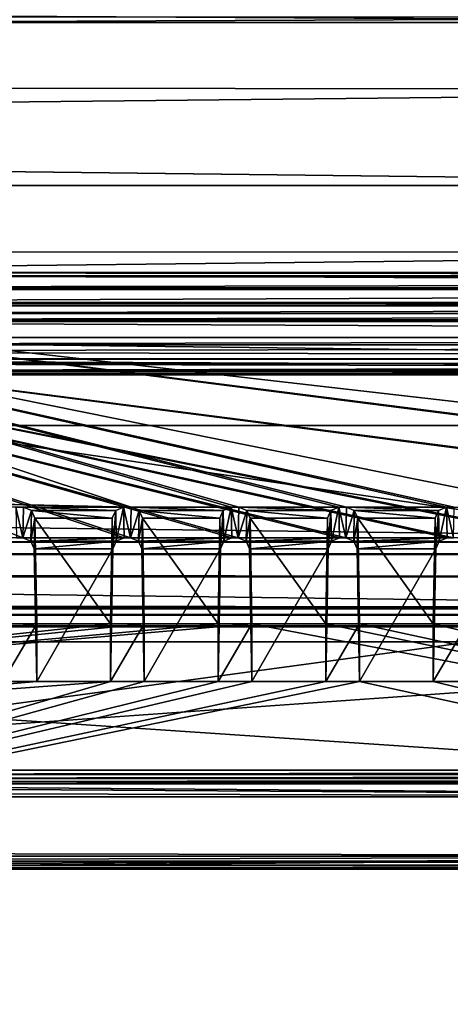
# Model space of a CAD drawing. Header units: metres. Extents: x -901 to 901, y -486 to 401.
# Tile 156 of 256: x -52 to -33, y -357 to -314. Entities that reach past the tile are written whole.
import ezdxf

# ---------------------------------------------------------------- set-up
doc = ezdxf.new("R2010")
doc.units = ezdxf.units.M

msp = doc.modelspace()

# ---------------------------------------------------------------- linework, layer by layer
at = {"layer": 'top0'}
for points in [[(-584.056824, -310.73349, -211.562149), (-599.732178, -313.965576, -187.438156), (-0.734328, -313.965668, -187.437561)], [(-0.734328, -310.733368, -211.562912), (-584.056824, -310.73349, -211.562149), (-0.734328, -313.965668, -187.437561)], [(-0.734328, -316.939209, -187.835037), (-595.426453, -316.041077, -194.464172), (-0.734328, -313.707611, -211.955231)], [(-595.426453, -316.041077, -194.464172), (-584.056824, -313.707733, -211.954468), (-0.734328, -313.707611, -211.955231)], [(-599.732178, -313.965576, -187.438156), (-633.088074, -321.170197, -136.149261), (-0.734328, -321.170319, -136.148438)], [(-0.734328, -313.965668, -187.437561), (-599.732178, -313.965576, -187.438156), (-0.734328, -321.170319, -136.148438)], [(-630.377197, -323.53772, -140.740814), (-595.426453, -316.041077, -194.464172), (-0.734328, -316.939209, -187.835037)], [(-0.734328, -324.140137, -136.572845), (-630.377197, -323.53772, -140.740814), (-0.734328, -316.939209, -187.835037)], [(-633.088074, -321.170197, -136.149261), (-666.448914, -328.81955, -84.922707), (-0.734328, -328.819641, -84.922119)], [(-0.734328, -321.170319, -136.148438), (-633.088074, -321.170197, -136.149261), (-0.734328, -328.819641, -84.922119)], [(-665.332031, -331.521759, -87.090416), (-630.377197, -323.53772, -140.740814), (-0.734328, -324.140137, -136.572845)], [(-0.734328, -331.785187, -85.375465), (-665.332031, -331.521759, -87.090416), (-0.734328, -324.140137, -136.572845)], [(-666.448914, -328.81955, -84.922707), (-699.821045, -336.912384, -33.767075), (-0.734328, -336.912384, -33.767075)], [(-0.734328, -328.819641, -84.922119), (-666.448914, -328.81955, -84.922707), (-0.734328, -336.912384, -33.767075)], [(-0.734328, -339.873474, -34.248688), (-699.821045, -339.873474, -34.248688), (-665.332031, -331.521759, -87.090416)], [(-0.734328, -331.785187, -85.375465), (-0.734328, -339.873474, -34.248688), (-665.332031, -331.521759, -87.090416)], [(-699.821045, -336.912384, -33.767075), (-699.821045, -337.267792, -32.492775), (-0.734328, -336.912384, -33.767075)], [(-699.821045, -337.267792, -32.492775), (-0.734328, -337.447784, -32.089329), (-0.734328, -336.912384, -33.767075)], [(-699.821045, -337.267792, -32.492775), (-699.821045, -337.89444, -31.327679), (-0.734328, -337.447784, -32.089329)], [(-699.821045, -337.89444, -31.327679), (-0.734328, -338.448273, -30.640034), (-0.734328, -337.447784, -32.089329)], [(-699.821045, -337.89444, -31.327679), (-699.821045, -338.761719, -30.328711), (-0.734328, -338.448273, -30.640034)], [(-699.821045, -338.761719, -30.328711), (-0.734328, -339.827301, -29.544678), (-0.734328, -338.448273, -30.640034)], [(-699.821045, -338.761719, -30.328711), (-699.821045, -339.827301, -29.544678), (-0.734328, -339.827301, -29.544678)], [(-699.821045, -339.827301, -29.544678), (-700.734314, -389.60788, -0.803848), (-0.734328, -389.60788, -0.803848)], [(-0.734328, -339.827301, -29.544678), (-699.821045, -339.827301, -29.544678), (-0.734328, -389.60788, -0.803848)], [(-699.821045, -340.363281, -33.032032), (-699.821045, -339.873474, -34.248688), (-0.734328, -340.140503, -33.411907)], [(-0.734328, -340.140503, -33.411907), (-699.821045, -339.873474, -34.248688), (-0.734328, -339.873474, -34.248688)], [(-0.734328, -340.639496, -32.689068), (-699.821045, -340.363281, -33.032032), (-0.734328, -340.140503, -33.411907)], [(-699.821045, -341.327301, -32.142754), (-699.821045, -340.363281, -33.032032), (-0.734328, -340.639496, -32.689068)], [(-0.734328, -341.327301, -32.142754), (-699.821045, -341.327301, -32.142754), (-0.734328, -340.639496, -32.689068)], [(-699.821045, -341.327301, -32.142754), (-0.734328, -341.327301, -32.142754), (-700.734314, -391.111328, -3.399924)], [(-700.734314, -391.111328, -3.399924), (-0.734328, -341.327301, -32.142754), (-0.734328, -391.111328, -3.399924)]]:
    msp.add_3dface(points, dxfattribs=at)
at = {"layer": 'top0123457'}
for points in [[(-75.652283, -325.767609, -94.271553), (74.882805, -325.767609, -94.271553), (-80.981148, -325.012878, -99.389832)], [(-80.981148, -325.012878, -99.389832), (74.882805, -325.767609, -94.271553), (80.21167, -325.012878, -99.389832)], [(-80.981148, -325.150574, -100.059868), (-80.981148, -325.012878, -99.389832), (80.21167, -325.150574, -100.059868)], [(80.21167, -325.150574, -100.059868), (-80.981148, -325.012878, -99.389832), (80.21167, -325.012878, -99.389832)], [(-80.981148, -325.686737, -100.48465), (-80.981148, -325.150574, -100.059868), (80.21167, -325.381195, -100.319534)], [(80.21167, -325.381195, -100.319534), (-80.981148, -325.150574, -100.059868), (80.21167, -325.150574, -100.059868)], [(80.21167, -325.686737, -100.48465), (-80.981148, -325.686737, -100.48465), (80.21167, -325.381195, -100.319534)], [(-80.981148, -325.686737, -100.48465), (80.21167, -325.686737, -100.48465), (-81.09993, -326.335846, -100.700432)], [(80.21167, -325.686737, -100.48465), (80.330452, -326.335846, -100.700432), (-81.09993, -326.335846, -100.700432)], [(-4.511227, -334.839722, -96.768417), (-4.269755, -334.839722, -96.768417), (-75.652283, -325.767609, -94.271553)], [(-4.269755, -334.839722, -96.768417), (3.500281, -334.839722, -96.768417), (-75.652283, -325.767609, -94.271553)], [(-75.652283, -325.767609, -94.271553), (3.500281, -334.839722, -96.768417), (74.882805, -325.767609, -94.271553)], [(-70.516701, -334.839722, -96.768417), (-46.727859, -335.384583, -96.918381), (-75.652283, -325.767609, -94.271553)], [(-75.652283, -325.767609, -94.271553), (-46.727859, -335.384583, -96.918381), (-42.303967, -335.384583, -96.918381)], [(-42.303967, -335.384583, -96.918381), (-41.973759, -335.384583, -96.918381), (-75.652283, -325.767609, -94.271553)], [(-41.973759, -335.384583, -96.918381), (-37.549866, -335.384583, -96.918381), (-75.652283, -325.767609, -94.271553)], [(-75.652283, -325.767609, -94.271553), (-37.549866, -335.384583, -96.918381), (-37.219658, -335.384583, -96.918381)], [(-37.219658, -335.384583, -96.918381), (-32.795769, -335.384583, -96.918381), (-75.652283, -325.767609, -94.271553)], [(-32.795769, -335.384583, -96.918381), (-32.465557, -335.384583, -96.918381), (-75.652283, -325.767609, -94.271553)], [(-75.652283, -325.767609, -94.271553), (-32.465557, -335.384583, -96.918381), (-28.041668, -335.384583, -96.918381)], [(-75.652283, -325.767609, -94.271553), (-28.041668, -335.384583, -96.918381), (-4.752698, -334.839722, -96.768417)], [(-4.752698, -334.839722, -96.768417), (-4.511227, -334.839722, -96.768417), (-75.652283, -325.767609, -94.271553)], [(-81.09993, -326.335846, -100.700432), (80.330452, -326.335846, -100.700432), (-81.798073, -326.377655, -100.416832)], [(80.330452, -326.335846, -100.700432), (81.028595, -326.377655, -100.416832), (-81.798073, -326.377655, -100.416832)], [(-81.798073, -326.377655, -100.416832), (81.028595, -326.377655, -100.416832), (-82.08474, -326.479523, -99.726166)], [(81.028595, -326.377655, -100.416832), (81.315262, -326.479523, -99.726166), (-82.08474, -326.479523, -99.726166)], [(-82.08474, -326.479523, -99.726166), (81.315262, -326.479523, -99.726166), (-73.882248, -326.814911, -97.45163)], [(81.315262, -326.479523, -99.726166), (73.11277, -326.814911, -97.45163), (-73.882248, -326.814911, -97.45163)], [(-80.981148, -327.883911, -79.919632), (80.21167, -327.883911, -79.919632), (-75.675728, -327.17569, -84.722496)], [(74.90625, -327.17569, -84.722496), (-4.249574, -336.33374, -87.590385), (-75.675728, -327.17569, -84.722496)], [(-4.249574, -336.33374, -87.590385), (-4.491045, -336.33374, -87.590385), (-75.675728, -327.17569, -84.722496)], [(-75.675728, -327.17569, -84.722496), (-4.491045, -336.33374, -87.590385), (-4.732517, -336.33374, -87.590385)], [(-4.732517, -336.33374, -87.590385), (-27.734051, -336.741272, -87.718002), (-75.675728, -327.17569, -84.722496)], [(-27.734051, -336.741272, -87.718002), (-28.019075, -336.741272, -87.718002), (-75.675728, -327.17569, -84.722496)], [(-75.675728, -327.17569, -84.722496), (-28.019075, -336.741272, -87.718002), (-32.488152, -336.741272, -87.718002)], [(-32.488152, -336.741272, -87.718002), (-32.773174, -336.741272, -87.718002), (-75.675728, -327.17569, -84.722496)], [(-32.773174, -336.741272, -87.718002), (-37.242252, -336.741272, -87.718002), (-75.675728, -327.17569, -84.722496)], [(-75.675728, -327.17569, -84.722496), (-37.242252, -336.741272, -87.718002), (-37.527275, -336.741272, -87.718002)], [(-37.527275, -336.741272, -87.718002), (-41.996349, -336.741272, -87.718002), (-75.675728, -327.17569, -84.722496)], [(-41.996349, -336.741272, -87.718002), (-42.281376, -336.741272, -87.718002), (-75.675728, -327.17569, -84.722496)], [(-75.675728, -327.17569, -84.722496), (-42.281376, -336.741272, -87.718002), (-46.75045, -336.741272, -87.718002)], [(-46.75045, -336.741272, -87.718002), (-47.035477, -336.741272, -87.718002), (-75.675728, -327.17569, -84.722496)], [(-47.035477, -336.741272, -87.718002), (-51.504551, -336.741272, -87.718002), (-75.675728, -327.17569, -84.722496)], [(-75.675728, -327.17569, -84.722496), (-51.504551, -336.741272, -87.718002), (-70.53688, -336.33374, -87.590385)], [(-75.675728, -327.17569, -84.722496), (80.21167, -327.883911, -79.919632), (74.90625, -327.17569, -84.722496)], [(73.11277, -327.106323, -97.531837), (-73.882248, -327.106323, -97.531837), (73.11277, -326.814911, -97.45163)], [(-73.882248, -327.106323, -97.531837), (-73.882248, -326.814911, -97.45163), (73.11277, -326.814911, -97.45163)], [(-73.521225, -347.001709, -103.007545), (-73.882248, -327.106323, -97.531837), (73.11277, -327.106323, -97.531837)], [(72.751755, -347.001709, -103.007545), (-73.521225, -347.001709, -103.007545), (73.11277, -327.106323, -97.531837)], [(-80.981148, -327.883911, -79.919632), (-80.981148, -328.209137, -79.317848), (80.21167, -327.883911, -79.919632)], [(-80.981148, -328.209137, -79.317848), (80.21167, -328.209137, -79.317848), (80.21167, -327.883911, -79.919632)], [(-80.981148, -328.209137, -79.317848), (-80.981148, -328.504883, -79.135811), (80.21167, -328.209137, -79.317848)], [(-80.981148, -328.504883, -79.135811), (80.21167, -328.845093, -79.06591), (80.21167, -328.209137, -79.317848)], [(-80.981148, -328.504883, -79.135811), (-80.981148, -328.845093, -79.06591), (80.21167, -328.845093, -79.06591)], [(-81.09993, -329.52887, -79.046669), (80.330452, -329.52887, -79.046669), (-80.981148, -328.845093, -79.06591)], [(80.330452, -329.52887, -79.046669), (80.21167, -328.845093, -79.06591), (-80.981148, -328.845093, -79.06591)], [(81.315262, -329.385193, -80.020943), (-82.08474, -329.385193, -80.020943), (73.137299, -329.031372, -82.420479)], [(-82.08474, -329.385193, -80.020943), (-73.906776, -329.031372, -82.420479), (73.137299, -329.031372, -82.420479)], [(-81.798073, -329.48703, -79.330269), (-82.08474, -329.385193, -80.020943), (81.315262, -329.385193, -80.020943)], [(81.028595, -329.48703, -79.330269), (-81.798073, -329.48703, -79.330269), (81.315262, -329.385193, -80.020943)], [(73.137299, -329.031372, -82.420479), (-73.906776, -329.031372, -82.420479), (73.137299, -329.321228, -82.511246)], [(-73.906776, -329.031372, -82.420479), (-73.906776, -329.321228, -82.511246), (73.137299, -329.321228, -82.511246)], [(73.137299, -329.321228, -82.511246), (-73.906776, -329.321228, -82.511246), (72.741257, -351.030212, -89.309532)], [(-73.906776, -329.321228, -82.511246), (-73.510727, -351.030212, -89.309532), (72.741257, -351.030212, -89.309532)], [(-81.09993, -329.52887, -79.046669), (-81.798073, -329.48703, -79.330269), (81.028595, -329.48703, -79.330269)], [(80.330452, -329.52887, -79.046669), (-81.09993, -329.52887, -79.046669), (81.028595, -329.48703, -79.330269)], [(-51.812168, -335.384583, -96.918381), (-51.48196, -335.384583, -96.918381), (-70.516701, -334.839722, -96.768417)], [(-70.516701, -334.839722, -96.768417), (-51.48196, -335.384583, -96.918381), (-47.058067, -335.384583, -96.918381)], [(-47.058067, -335.384583, -96.918381), (-46.727859, -335.384583, -96.918381), (-70.516701, -334.839722, -96.768417)], [(-51.789574, -336.741272, -87.718002), (-51.504551, -336.741272, -87.718002), (-51.812168, -335.384583, -96.918381)], [(-51.504551, -336.741272, -87.718002), (-51.48196, -335.384583, -96.918381), (-51.812168, -335.384583, -96.918381)], [(-51.131432, -335.523895, -96.956726), (-51.48196, -335.384583, -96.918381), (-51.504551, -336.741272, -87.718002)], [(-51.48196, -335.384583, -96.918381), (-47.408596, -335.523895, -96.956726), (-47.058067, -335.384583, -96.918381)], [(-51.48196, -335.384583, -96.918381), (-51.131432, -335.523895, -96.956726), (-47.408596, -335.523895, -96.956726)], [(-47.408596, -335.523895, -96.956726), (-47.386017, -336.879822, -87.761391), (-47.058067, -335.384583, -96.918381)], [(-47.386017, -336.879822, -87.761391), (-47.035477, -336.741272, -87.718002), (-47.058067, -335.384583, -96.918381)], [(-47.035477, -336.741272, -87.718002), (-46.75045, -336.741272, -87.718002), (-47.058067, -335.384583, -96.918381)], [(-46.75045, -336.741272, -87.718002), (-46.727859, -335.384583, -96.918381), (-47.058067, -335.384583, -96.918381)], [(-46.377331, -335.523895, -96.956726), (-46.727859, -335.384583, -96.918381), (-46.75045, -336.741272, -87.718002)], [(-46.727859, -335.384583, -96.918381), (-42.654495, -335.523895, -96.956726), (-42.303967, -335.384583, -96.918381)], [(-46.727859, -335.384583, -96.918381), (-46.377331, -335.523895, -96.956726), (-42.654495, -335.523895, -96.956726)], [(-42.654495, -335.523895, -96.956726), (-42.631916, -336.879822, -87.761391), (-42.303967, -335.384583, -96.918381)], [(-42.631916, -336.879822, -87.761391), (-42.281376, -336.741272, -87.718002), (-42.303967, -335.384583, -96.918381)], [(-42.281376, -336.741272, -87.718002), (-41.996349, -336.741272, -87.718002), (-42.303967, -335.384583, -96.918381)], [(-41.996349, -336.741272, -87.718002), (-41.973759, -335.384583, -96.918381), (-42.303967, -335.384583, -96.918381)], [(-41.62323, -335.523895, -96.956726), (-41.973759, -335.384583, -96.918381), (-41.996349, -336.741272, -87.718002)], [(-37.549866, -335.384583, -96.918381), (-41.973759, -335.384583, -96.918381), (-37.900394, -335.523895, -96.956726)], [(-41.973759, -335.384583, -96.918381), (-41.62323, -335.523895, -96.956726), (-37.900394, -335.523895, -96.956726)], [(-37.900394, -335.523895, -96.956726), (-37.877815, -336.879822, -87.761391), (-37.549866, -335.384583, -96.918381)], [(-37.877815, -336.879822, -87.761391), (-37.527275, -336.741272, -87.718002), (-37.549866, -335.384583, -96.918381)], [(-37.527275, -336.741272, -87.718002), (-37.242252, -336.741272, -87.718002), (-37.549866, -335.384583, -96.918381)], [(-37.242252, -336.741272, -87.718002), (-37.219658, -335.384583, -96.918381), (-37.549866, -335.384583, -96.918381)], [(-36.869129, -335.523895, -96.956726), (-37.219658, -335.384583, -96.918381), (-37.242252, -336.741272, -87.718002)], [(-36.869129, -335.523895, -96.956726), (-33.146297, -335.523895, -96.956726), (-37.219658, -335.384583, -96.918381)], [(-33.146297, -335.523895, -96.956726), (-32.795769, -335.384583, -96.918381), (-37.219658, -335.384583, -96.918381)], [(-33.146297, -335.523895, -96.956726), (-33.123718, -336.879822, -87.761391), (-32.795769, -335.384583, -96.918381)], [(-33.123718, -336.879822, -87.761391), (-32.773174, -336.741272, -87.718002), (-32.795769, -335.384583, -96.918381)], [(-32.773174, -336.741272, -87.718002), (-32.488152, -336.741272, -87.718002), (-32.795769, -335.384583, -96.918381)], [(-32.488152, -336.741272, -87.718002), (-32.465557, -335.384583, -96.918381), (-32.795769, -335.384583, -96.918381)], [(-51.154011, -336.879822, -87.761391), (-51.131432, -335.523895, -96.956726), (-51.504551, -336.741272, -87.718002)], [(-50.981884, -335.861908, -97.049751), (-51.131432, -335.523895, -96.956726), (-51.154011, -336.879822, -87.761391)], [(-51.004436, -337.216003, -87.866669), (-50.981884, -335.861908, -97.049751), (-51.154011, -336.879822, -87.761391)], [(-51.131432, -335.523895, -96.956726), (-47.55814, -335.861908, -97.049751), (-47.408596, -335.523895, -96.956726)], [(-51.131432, -335.523895, -96.956726), (-50.981884, -335.861908, -97.049751), (-47.55814, -335.861908, -97.049751)], [(-50.981884, -335.861908, -97.049751), (-51.004436, -337.216003, -87.866669), (-50.897217, -343.078796, -89.702637)], [(-50.981884, -335.861908, -97.049751), (-47.642811, -340.539459, -98.337128), (-47.55814, -335.861908, -97.049751)], [(-50.981884, -335.861908, -97.049751), (-50.897217, -340.539459, -98.337128), (-47.642811, -340.539459, -98.337128)], [(-50.897217, -340.539459, -98.337128), (-50.981884, -335.861908, -97.049751), (-50.897217, -343.078796, -89.702637)], [(-47.535591, -337.216003, -87.866669), (-47.55814, -335.861908, -97.049751), (-47.642811, -340.539459, -98.337128)], [(-47.55814, -335.861908, -97.049751), (-47.535591, -337.216003, -87.866669), (-47.408596, -335.523895, -96.956726)], [(-47.535591, -337.216003, -87.866669), (-47.386017, -336.879822, -87.761391), (-47.408596, -335.523895, -96.956726)], [(-46.39991, -336.879822, -87.761391), (-46.377331, -335.523895, -96.956726), (-46.75045, -336.741272, -87.718002)], [(-46.227787, -335.861908, -97.049751), (-46.377331, -335.523895, -96.956726), (-46.39991, -336.879822, -87.761391)], [(-46.250336, -337.216003, -87.866669), (-46.227787, -335.861908, -97.049751), (-46.39991, -336.879822, -87.761391)], [(-46.377331, -335.523895, -96.956726), (-42.804039, -335.861908, -97.049751), (-42.654495, -335.523895, -96.956726)], [(-46.377331, -335.523895, -96.956726), (-46.227787, -335.861908, -97.049751), (-42.804039, -335.861908, -97.049751)], [(-46.227787, -335.861908, -97.049751), (-46.250336, -337.216003, -87.866669), (-46.143116, -343.078796, -89.702637)], [(-46.227787, -335.861908, -97.049751), (-42.88871, -340.539459, -98.337128), (-42.804039, -335.861908, -97.049751)], [(-46.227787, -335.861908, -97.049751), (-46.143116, -340.539459, -98.337128), (-42.88871, -340.539459, -98.337128)], [(-46.143116, -340.539459, -98.337128), (-46.227787, -335.861908, -97.049751), (-46.143116, -343.078796, -89.702637)], [(-42.78149, -337.216003, -87.866669), (-42.804039, -335.861908, -97.049751), (-42.88871, -340.539459, -98.337128)], [(-42.804039, -335.861908, -97.049751), (-42.78149, -337.216003, -87.866669), (-42.654495, -335.523895, -96.956726)], [(-42.78149, -337.216003, -87.866669), (-42.631916, -336.879822, -87.761391), (-42.654495, -335.523895, -96.956726)], [(-41.645809, -336.879822, -87.761391), (-41.62323, -335.523895, -96.956726), (-41.996349, -336.741272, -87.718002)], [(-41.473686, -335.861908, -97.049751), (-41.62323, -335.523895, -96.956726), (-41.645809, -336.879822, -87.761391)], [(-41.496235, -337.216003, -87.866669), (-41.473686, -335.861908, -97.049751), (-41.645809, -336.879822, -87.761391)], [(-37.900394, -335.523895, -96.956726), (-41.62323, -335.523895, -96.956726), (-38.049942, -335.861908, -97.049751)], [(-41.62323, -335.523895, -96.956726), (-41.473686, -335.861908, -97.049751), (-38.049942, -335.861908, -97.049751)], [(-41.473686, -335.861908, -97.049751), (-41.496235, -337.216003, -87.866669), (-41.389015, -343.078796, -89.702637)], [(-38.049942, -335.861908, -97.049751), (-41.473686, -335.861908, -97.049751), (-38.134609, -340.539459, -98.337128)], [(-41.473686, -335.861908, -97.049751), (-41.389015, -340.539459, -98.337128), (-38.134609, -340.539459, -98.337128)], [(-41.389015, -340.539459, -98.337128), (-41.473686, -335.861908, -97.049751), (-41.389015, -343.078796, -89.702637)], [(-38.02739, -337.216003, -87.866669), (-38.049942, -335.861908, -97.049751), (-38.134609, -340.539459, -98.337128)], [(-38.049942, -335.861908, -97.049751), (-38.02739, -337.216003, -87.866669), (-37.900394, -335.523895, -96.956726)], [(-38.02739, -337.216003, -87.866669), (-37.877815, -336.879822, -87.761391), (-37.900394, -335.523895, -96.956726)], [(-36.891708, -336.879822, -87.761391), (-36.869129, -335.523895, -96.956726), (-37.242252, -336.741272, -87.718002)], [(-36.719585, -335.861908, -97.049751), (-36.869129, -335.523895, -96.956726), (-36.891708, -336.879822, -87.761391)], [(-36.742134, -337.216003, -87.866669), (-36.719585, -335.861908, -97.049751), (-36.891708, -336.879822, -87.761391)], [(-36.719585, -335.861908, -97.049751), (-33.295841, -335.861908, -97.049751), (-36.869129, -335.523895, -96.956726)], [(-33.295841, -335.861908, -97.049751), (-33.146297, -335.523895, -96.956726), (-36.869129, -335.523895, -96.956726)], [(-36.719585, -335.861908, -97.049751), (-36.742134, -337.216003, -87.866669), (-36.634914, -343.078796, -89.702637)], [(-36.634914, -340.539459, -98.337128), (-33.380512, -340.539459, -98.337128), (-36.719585, -335.861908, -97.049751)], [(-33.380512, -340.539459, -98.337128), (-33.295841, -335.861908, -97.049751), (-36.719585, -335.861908, -97.049751)], [(-36.634914, -340.539459, -98.337128), (-36.719585, -335.861908, -97.049751), (-36.634914, -343.078796, -89.702637)], [(-33.273293, -337.216003, -87.866669), (-33.295841, -335.861908, -97.049751), (-33.380512, -340.539459, -98.337128)], [(-33.295841, -335.861908, -97.049751), (-33.273293, -337.216003, -87.866669), (-33.146297, -335.523895, -96.956726)], [(-33.273293, -337.216003, -87.866669), (-33.123718, -336.879822, -87.761391), (-33.146297, -335.523895, -96.956726)], [(-51.504551, -336.741272, -87.718002), (-51.789574, -336.741272, -87.718002), (-70.53688, -336.33374, -87.590385)], [(-51.504551, -336.741272, -87.718002), (-47.035477, -336.741272, -87.718002), (-51.154011, -336.879822, -87.761391)], [(-47.035477, -336.741272, -87.718002), (-47.386017, -336.879822, -87.761391), (-51.154011, -336.879822, -87.761391)], [(-42.281376, -336.741272, -87.718002), (-46.39991, -336.879822, -87.761391), (-46.75045, -336.741272, -87.718002)], [(-42.281376, -336.741272, -87.718002), (-42.631916, -336.879822, -87.761391), (-46.39991, -336.879822, -87.761391)], [(-41.645809, -336.879822, -87.761391), (-41.996349, -336.741272, -87.718002), (-37.527275, -336.741272, -87.718002)], [(-37.877815, -336.879822, -87.761391), (-41.645809, -336.879822, -87.761391), (-37.527275, -336.741272, -87.718002)], [(-37.242252, -336.741272, -87.718002), (-32.773174, -336.741272, -87.718002), (-36.891708, -336.879822, -87.761391)], [(-32.773174, -336.741272, -87.718002), (-33.123718, -336.879822, -87.761391), (-36.891708, -336.879822, -87.761391)], [(-51.154011, -336.879822, -87.761391), (-47.386017, -336.879822, -87.761391), (-51.004436, -337.216003, -87.866669)], [(-47.386017, -336.879822, -87.761391), (-47.535591, -337.216003, -87.866669), (-51.004436, -337.216003, -87.866669)], [(-51.004436, -337.216003, -87.866669), (-47.535591, -337.216003, -87.866669), (-50.897217, -343.078796, -89.702637)], [(-47.535591, -337.216003, -87.866669), (-47.642811, -343.078796, -89.702637), (-50.897217, -343.078796, -89.702637)], [(-47.642811, -343.078796, -89.702637), (-47.535591, -337.216003, -87.866669), (-47.642811, -340.539459, -98.337128)], [(-42.631916, -336.879822, -87.761391), (-46.250336, -337.216003, -87.866669), (-46.39991, -336.879822, -87.761391)], [(-42.631916, -336.879822, -87.761391), (-42.78149, -337.216003, -87.866669), (-46.250336, -337.216003, -87.866669)], [(-42.78149, -337.216003, -87.866669), (-46.143116, -343.078796, -89.702637), (-46.250336, -337.216003, -87.866669)], [(-42.78149, -337.216003, -87.866669), (-42.88871, -343.078796, -89.702637), (-46.143116, -343.078796, -89.702637)], [(-42.88871, -343.078796, -89.702637), (-42.78149, -337.216003, -87.866669), (-42.88871, -340.539459, -98.337128)], [(-41.496235, -337.216003, -87.866669), (-41.645809, -336.879822, -87.761391), (-37.877815, -336.879822, -87.761391)], [(-38.02739, -337.216003, -87.866669), (-41.496235, -337.216003, -87.866669), (-37.877815, -336.879822, -87.761391)], [(-41.389015, -343.078796, -89.702637), (-41.496235, -337.216003, -87.866669), (-38.02739, -337.216003, -87.866669)], [(-38.134609, -343.078796, -89.702637), (-41.389015, -343.078796, -89.702637), (-38.02739, -337.216003, -87.866669)], [(-38.134609, -343.078796, -89.702637), (-38.02739, -337.216003, -87.866669), (-38.134609, -340.539459, -98.337128)], [(-36.891708, -336.879822, -87.761391), (-33.123718, -336.879822, -87.761391), (-36.742134, -337.216003, -87.866669)], [(-33.123718, -336.879822, -87.761391), (-33.273293, -337.216003, -87.866669), (-36.742134, -337.216003, -87.866669)], [(-36.742134, -337.216003, -87.866669), (-33.273293, -337.216003, -87.866669), (-36.634914, -343.078796, -89.702637)], [(-33.273293, -337.216003, -87.866669), (-33.380512, -343.078796, -89.702637), (-36.634914, -343.078796, -89.702637)], [(-33.380512, -343.078796, -89.702637), (-33.273293, -337.216003, -87.866669), (-33.380512, -340.539459, -98.337128)], [(-1.375246, -348.18335, -100.730858), (-41.389015, -340.539459, -98.337128), (-73.72081, -343.319763, -99.207802)], [(-41.389015, -340.539459, -98.337128), (-42.88871, -340.539459, -98.337128), (-73.72081, -343.319763, -99.207802)], [(-73.72081, -343.319763, -99.207802), (-42.88871, -340.539459, -98.337128), (-46.143116, -340.539459, -98.337128)], [(-46.143116, -340.539459, -98.337128), (-47.642811, -340.539459, -98.337128), (-73.72081, -343.319763, -99.207802)], [(-47.642811, -340.539459, -98.337128), (-50.897217, -340.539459, -98.337128), (-73.72081, -343.319763, -99.207802)], [(-73.72081, -343.319763, -99.207802), (-50.897217, -340.539459, -98.337128), (-52.396912, -340.539459, -98.337128)], [(-52.396912, -340.539459, -98.337128), (-50.897217, -340.539459, -98.337128), (-52.396912, -343.078796, -89.702637)], [(-50.897217, -340.539459, -98.337128), (-50.897217, -343.078796, -89.702637), (-52.396912, -343.078796, -89.702637)], [(-47.642811, -340.539459, -98.337128), (-46.143116, -340.539459, -98.337128), (-47.642811, -343.078796, -89.702637)], [(-46.143116, -340.539459, -98.337128), (-46.143116, -343.078796, -89.702637), (-47.642811, -343.078796, -89.702637)], [(-42.88871, -340.539459, -98.337128), (-41.389015, -340.539459, -98.337128), (-42.88871, -343.078796, -89.702637)], [(-41.389015, -340.539459, -98.337128), (-41.389015, -343.078796, -89.702637), (-42.88871, -343.078796, -89.702637)], [(-38.134609, -340.539459, -98.337128), (-41.389015, -340.539459, -98.337128), (-1.375246, -348.18335, -100.730858)], [(-38.134609, -340.539459, -98.337128), (-36.634914, -340.539459, -98.337128), (-38.134609, -343.078796, -89.702637)], [(-36.634914, -340.539459, -98.337128), (-36.634914, -343.078796, -89.702637), (-38.134609, -343.078796, -89.702637)], [(-36.634914, -340.539459, -98.337128), (-38.134609, -340.539459, -98.337128), (-1.375246, -348.18335, -100.730858)], [(-1.375246, -348.18335, -100.730858), (-33.380512, -340.539459, -98.337128), (-36.634914, -340.539459, -98.337128)], [(-33.380512, -340.539459, -98.337128), (-31.880816, -340.539459, -98.337128), (-33.380512, -343.078796, -89.702637)], [(-31.880816, -340.539459, -98.337128), (-31.880816, -343.078796, -89.702637), (-33.380512, -343.078796, -89.702637)], [(-31.880816, -340.539459, -98.337128), (-33.380512, -340.539459, -98.337128), (-1.375246, -348.18335, -100.730858)], [(-73.72081, -343.319763, -99.207802), (-73.72467, -348.18335, -100.730858), (-1.375246, -348.18335, -100.730858)], [(-73.511017, -350.661682, -91.789635), (-36.634914, -343.078796, -89.702637), (-1.375246, -350.801575, -91.82814)], [(-72.780144, -344.958374, -90.21994), (-47.642811, -343.078796, -89.702637), (-73.511017, -350.661682, -91.789635)], [(-47.642811, -343.078796, -89.702637), (-46.143116, -343.078796, -89.702637), (-73.511017, -350.661682, -91.789635)], [(-73.511017, -350.661682, -91.789635), (-46.143116, -343.078796, -89.702637), (-42.88871, -343.078796, -89.702637)], [(-42.88871, -343.078796, -89.702637), (-41.389015, -343.078796, -89.702637), (-73.511017, -350.661682, -91.789635)], [(-41.389015, -343.078796, -89.702637), (-38.134609, -343.078796, -89.702637), (-73.511017, -350.661682, -91.789635)], [(-73.511017, -350.661682, -91.789635), (-38.134609, -343.078796, -89.702637), (-36.634914, -343.078796, -89.702637)], [(-52.396912, -343.078796, -89.702637), (-50.897217, -343.078796, -89.702637), (-72.780144, -344.958374, -90.21994)], [(-50.897217, -343.078796, -89.702637), (-47.642811, -343.078796, -89.702637), (-72.780144, -344.958374, -90.21994)], [(-1.375246, -350.801575, -91.82814), (-36.634914, -343.078796, -89.702637), (-33.380512, -343.078796, -89.702637)], [(-33.380512, -343.078796, -89.702637), (-31.880816, -343.078796, -89.702637), (-1.375246, -350.801575, -91.82814)], [(72.751755, -347.194153, -103.021889), (-73.521225, -347.194153, -103.021889), (72.751755, -347.001709, -103.007545)], [(-73.521225, -347.194153, -103.021889), (-73.521225, -347.001709, -103.007545), (72.751755, -347.001709, -103.007545)], [(72.751755, -347.377655, -102.962303), (-73.521225, -347.377655, -102.962303), (72.751755, -347.194153, -103.021889)], [(-73.521225, -347.377655, -102.962303), (-73.521225, -347.194153, -103.021889), (72.751755, -347.194153, -103.021889)], [(-1.375246, -348.18335, -100.730858), (-75.245689, -347.711029, -102.336967), (-73.521225, -347.614075, -102.666542)], [(72.751755, -347.524963, -102.837669), (-73.521225, -347.524963, -102.837669), (72.751755, -347.377655, -102.962303)], [(-73.521225, -347.524963, -102.837669), (-73.521225, -347.377655, -102.962303), (72.751755, -347.377655, -102.962303)], [(72.751755, -347.614075, -102.666542), (-73.521225, -347.614075, -102.666542), (72.751755, -347.524963, -102.837669)], [(-73.521225, -347.614075, -102.666542), (-73.521225, -347.524963, -102.837669), (72.751755, -347.524963, -102.837669)], [(-1.375246, -348.18335, -100.730858), (-73.521225, -347.614075, -102.666542), (72.751755, -347.614075, -102.666542)], [(-76.706688, -347.987, -101.398575), (-75.245689, -347.711029, -102.336967), (-1.375246, -348.18335, -100.730858)], [(-73.72467, -348.18335, -100.730858), (-76.706688, -347.987, -101.398575), (-1.375246, -348.18335, -100.730858)], [(-73.511017, -350.801575, -91.82814), (-73.511017, -350.661682, -91.789635), (-1.375246, -350.801575, -91.82814)], [(-1.375246, -350.801575, -91.82814), (-75.141357, -351.27417, -90.221176), (-76.688385, -350.989777, -91.188232)], [(-76.688385, -350.989777, -91.188232), (-73.511017, -350.801575, -91.82814), (-1.375246, -350.801575, -91.82814)], [(-73.510727, -351.360474, -89.927757), (-75.141357, -351.27417, -90.221176), (-1.375246, -350.801575, -91.82814)], [(72.741257, -351.360474, -89.927757), (-73.510727, -351.360474, -89.927757), (0.605772, -350.801575, -91.82814)], [(0.605772, -350.801575, -91.82814), (-73.510727, -351.360474, -89.927757), (-1.375246, -350.801575, -91.82814)], [(-73.510727, -351.199768, -89.401642), (72.741257, -351.199768, -89.401642), (-73.510727, -351.030212, -89.309532)], [(72.741257, -351.199768, -89.401642), (72.741257, -351.030212, -89.309532), (-73.510727, -351.030212, -89.309532)], [(-73.510727, -351.321808, -89.551086), (72.741257, -351.321808, -89.551086), (-73.510727, -351.199768, -89.401642)], [(72.741257, -351.321808, -89.551086), (72.741257, -351.199768, -89.401642), (-73.510727, -351.199768, -89.401642)], [(-73.510727, -351.378174, -89.735619), (72.741257, -351.378174, -89.735619), (-73.510727, -351.321808, -89.551086)], [(72.741257, -351.378174, -89.735619), (72.741257, -351.321808, -89.551086), (-73.510727, -351.321808, -89.551086)], [(-73.510727, -351.360474, -89.927757), (72.741257, -351.360474, -89.927757), (-73.510727, -351.378174, -89.735619)], [(72.741257, -351.360474, -89.927757), (72.741257, -351.378174, -89.735619), (-73.510727, -351.378174, -89.735619)]]:
    msp.add_3dface(points, dxfattribs=at)

doc.saveas('drawing.dxf')
